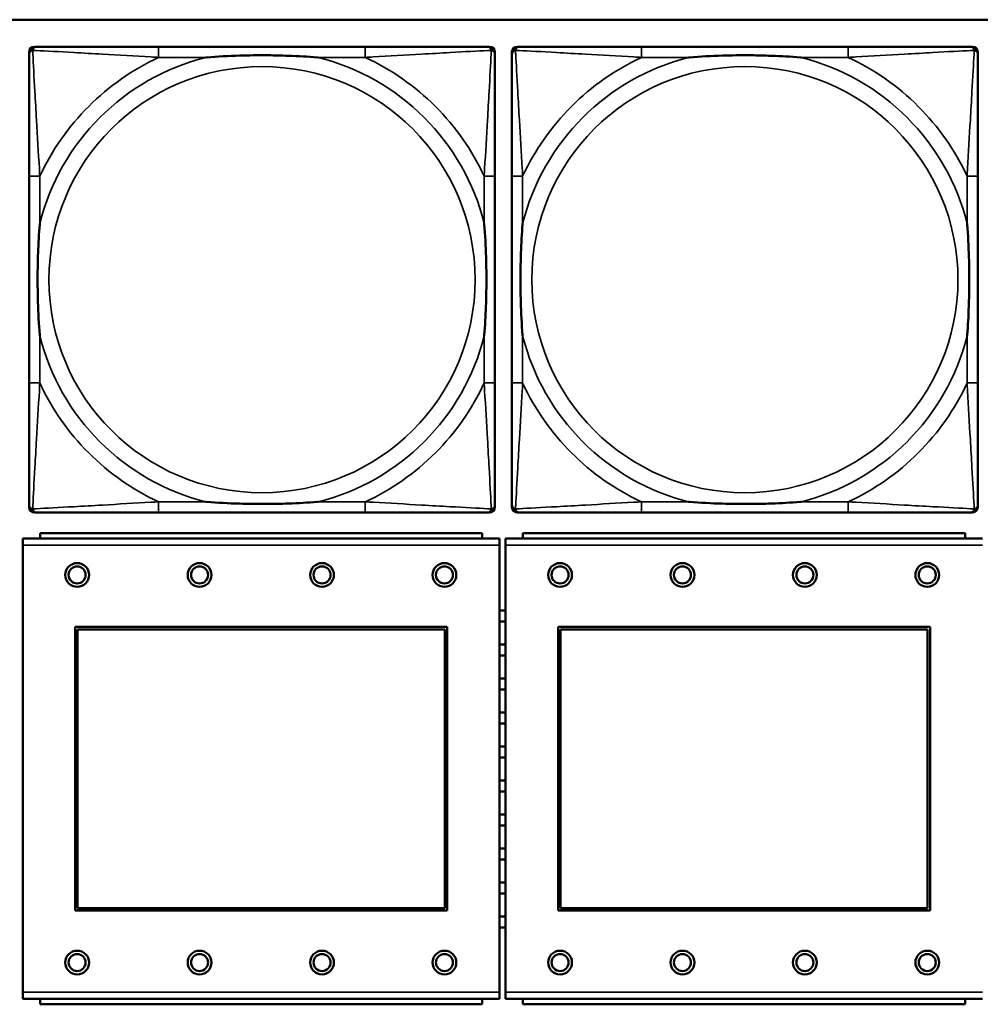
# Model space of a CAD drawing. Header units: inches. Extents: x 3.3 to 44.7, y 1.4 to 39.2.
# Tile 12 of 85: x 23.6 to 25, y 6.3 to 7.8. Entities that reach past the tile are written whole.
import ezdxf

# ---------------------------------------------------------------- set-up
doc = ezdxf.new("R2010")
doc.units = ezdxf.units.IN
doc.header["$MEASUREMENT"] = 0
doc.layers.add('Visible (ANSI)', color=7, linetype='Continuous', lineweight=50)
doc.layers.add('Visible Narrow (ANSI)', color=7, linetype='Continuous', lineweight=35)

msp = doc.modelspace()

# ---------------------------------------------------------------- linework, layer by layer
at = {"layer": 'Visible (ANSI)'}
for p, q in [((22.1344, 7.7637), (33.5485, 7.7637)), ((23.6018, 7.7239), (23.6058, 7.7239)), ((24.0884, 7.7239), (23.7845, 7.7239)), ((24.2672, 7.7239), (24.2711, 7.7239)), ((24.3118, 7.7239), (24.3158, 7.7239)), ((24.7984, 7.7239), (24.4945, 7.7239)), ((24.9772, 7.7239), (24.9811, 7.7239)), ((23.5939, 7.0468), (23.5939, 7.7161)), ((24.279, 7.7161), (24.279, 7.7121)), ((24.3039, 7.0468), (24.3039, 7.7161)), ((24.989, 7.7161), (24.989, 7.7121)), ((23.5939, 7.5334), (23.5939, 7.2295)), ((24.279, 7.2295), (24.279, 7.5334)), ((24.3039, 7.5334), (24.3039, 7.2295)), ((24.989, 7.2295), (24.989, 7.5334)), ((24.2711, 7.0389), (23.6018, 7.0389)), ((23.7845, 7.0389), (24.0884, 7.0389)), ((24.279, 7.0507), (24.279, 7.0468)), ((24.9811, 7.0389), (24.3118, 7.0389)), ((24.4945, 7.0389), (24.7984, 7.0389)), ((24.989, 7.0507), (24.989, 7.0468)), ((24.2602, 7.0087), (23.6102, 7.0087)), ((23.6102, 7.0007), (23.6102, 7.0087)), ((24.2602, 7.0087), (24.2602, 7.0007)), ((24.9702, 7.0087), (24.3202, 7.0087)), ((24.3202, 7.0007), (24.3202, 7.0087)), ((24.9702, 7.0087), (24.9702, 7.0007)), ((24.2857, 7.0007), (23.5847, 7.0007)), ((23.5847, 6.9907), (23.5847, 7.0007)), ((24.2857, 7.0007), (24.2857, 6.9907)), ((24.9957, 7.0007), (24.2947, 7.0007)), ((24.2947, 6.9907), (24.2947, 7.0007)), ((23.5847, 6.9907), (23.5847, 6.3337)), ((24.2857, 6.3337), (24.2857, 6.9907)), ((24.2947, 6.9907), (24.2947, 6.3337)), ((24.2947, 6.8947), (24.2857, 6.8947)), ((24.2947, 6.8787), (24.2857, 6.8787)), ((23.6617, 6.4537), (23.6617, 6.8707)), ((23.6617, 6.8707), (24.2087, 6.8707)), ((23.6653, 6.8671), (24.2051, 6.8671)), ((23.6653, 6.4573), (23.6653, 6.8671)), ((24.2051, 6.8671), (24.2051, 6.4573)), ((24.2087, 6.8707), (24.2087, 6.4537)), ((24.3717, 6.4537), (24.3717, 6.8707)), ((24.3717, 6.8707), (24.9187, 6.8707)), ((24.3753, 6.8671), (24.9151, 6.8671)), ((24.3753, 6.4573), (24.3753, 6.8671)), ((24.9151, 6.8671), (24.9151, 6.4573)), ((24.9187, 6.8707), (24.9187, 6.4537)), ((24.2947, 6.8447), (24.2857, 6.8447)), ((24.2947, 6.8287), (24.2857, 6.8287)), ((24.2947, 6.7947), (24.2857, 6.7947)), ((24.2947, 6.7787), (24.2857, 6.7787)), ((24.2947, 6.7447), (24.2857, 6.7447)), ((24.2947, 6.7287), (24.2857, 6.7287)), ((24.2947, 6.6947), (24.2857, 6.6947)), ((24.2947, 6.6787), (24.2857, 6.6787)), ((24.2947, 6.6447), (24.2857, 6.6447)), ((24.2947, 6.6287), (24.2857, 6.6287)), ((24.2947, 6.5947), (24.2857, 6.5947)), ((24.2947, 6.5787), (24.2857, 6.5787)), ((24.2947, 6.5447), (24.2857, 6.5447)), ((24.2947, 6.5287), (24.2857, 6.5287)), ((24.2947, 6.4947), (24.2857, 6.4947)), ((24.2947, 6.4787), (24.2857, 6.4787)), ((24.2087, 6.4537), (23.6617, 6.4537)), ((24.2051, 6.4573), (23.6653, 6.4573)), ((24.2947, 6.4447), (24.2857, 6.4447)), ((24.9187, 6.4537), (24.3717, 6.4537)), ((24.9151, 6.4573), (24.3753, 6.4573)), ((24.2947, 6.4287), (24.2857, 6.4287)), ((23.5847, 6.3237), (23.5847, 6.3337)), ((24.2857, 6.3337), (24.2857, 6.3237)), ((24.2947, 6.3237), (24.2947, 6.3337)), ((23.5847, 6.3237), (24.2857, 6.3237)), ((23.6102, 6.3237), (23.6102, 6.3157)), ((24.2602, 6.3157), (23.6102, 6.3157)), ((24.2602, 6.3157), (24.2602, 6.3237)), ((24.2947, 6.3237), (24.9957, 6.3237)), ((24.3202, 6.3237), (24.3202, 6.3157)), ((24.9702, 6.3157), (24.3202, 6.3157)), ((24.9702, 6.3157), (24.9702, 6.3237))]:
    msp.add_line(p, q, dxfattribs=at)
for centre, radius in [((23.6647, 6.9471), 0.0175), ((23.8447, 6.9471), 0.0175), ((24.0247, 6.9471), 0.0175), ((24.2047, 6.9471), 0.0175), ((24.3747, 6.9471), 0.0175), ((24.5547, 6.9471), 0.0175), ((24.7347, 6.9471), 0.0175), ((24.9147, 6.9471), 0.0175), ((23.6647, 6.9471), 0.0125), ((23.8447, 6.9471), 0.0125), ((24.0247, 6.9471), 0.0125), ((24.2047, 6.9471), 0.0125), ((24.3747, 6.9471), 0.0125), ((24.5547, 6.9471), 0.0125), ((24.7347, 6.9471), 0.0125), ((24.9147, 6.9471), 0.0125), ((23.6647, 6.3771), 0.0175), ((23.6647, 6.3771), 0.0125), ((23.8447, 6.3771), 0.0175), ((23.8447, 6.3771), 0.0125), ((24.0247, 6.3771), 0.0175), ((24.0247, 6.3771), 0.0125), ((24.2047, 6.3771), 0.0175), ((24.2047, 6.3771), 0.0125), ((24.3747, 6.3771), 0.0175), ((24.3747, 6.3771), 0.0125), ((24.5547, 6.3771), 0.0175), ((24.5547, 6.3771), 0.0125), ((24.7347, 6.3771), 0.0175), ((24.7347, 6.3771), 0.0125), ((24.9147, 6.3771), 0.0175), ((24.9147, 6.3771), 0.0125)]:
    msp.add_circle(centre, radius, dxfattribs=at)
for centre, radius, start, end in [((23.6018, 7.7161), 0.00787, 90, 180), ((23.6058, 7.7121), 0.0118, 90, 180), ((24.2672, 7.7121), 0.0118, 0, 90), ((24.2711, 7.7161), 0.00787, 0, 90), ((24.3118, 7.7161), 0.00787, 90, 180), ((24.3158, 7.7121), 0.0118, 90, 180), ((24.9772, 7.7121), 0.0118, 0, 90), ((24.9811, 7.7161), 0.00787, 0, 90), ((23.6058, 7.0507), 0.0118, 180, 270), ((23.6018, 7.0468), 0.00787, 180, 270), ((24.2672, 7.0507), 0.0118, 270, 360), ((24.2711, 7.0468), 0.00787, 270, 0), ((24.3158, 7.0507), 0.0118, 180, 270), ((24.3118, 7.0468), 0.00787, 180, 270), ((24.9772, 7.0507), 0.0118, 270, 360), ((24.9811, 7.0468), 0.00787, 270, 0)]:
    msp.add_arc(centre, radius, start, end, dxfattribs=at)
for points, knots in [([(23.7845, 7.7239), (23.7809, 7.7239), (23.7773, 7.7239), (23.7737, 7.7239), (23.7405, 7.7239), (23.7068, 7.7239), (23.676, 7.7239), (23.649, 7.7239), (23.6235, 7.7239), (23.61, 7.7239), (23.6084, 7.7239), (23.607, 7.7239), (23.6058, 7.7239)], [0, 0, 0, 0, 0.0272471, 0.0272471, 0.0272471, 0.2790553, 0.2790553, 0.2790553, 0.4988354, 0.4988354, 0.4988354, 0.5252205, 0.5252205, 0.5252205, 0.5252205]), ([(24.2672, 7.7239), (24.2523, 7.7239), (24.2107, 7.7239), (24.17, 7.7239), (24.1435, 7.7239), (24.1156, 7.7239), (24.0884, 7.7239)], [-0.5252205, -0.5252205, -0.5252205, -0.5252205, -0.20743, -0.20743, -0.20743, 0, 0, 0, 0]), ([(24.4945, 7.7239), (24.4909, 7.7239), (24.4873, 7.7239), (24.4837, 7.7239), (24.4505, 7.7239), (24.4168, 7.7239), (24.386, 7.7239), (24.359, 7.7239), (24.3335, 7.7239), (24.32, 7.7239), (24.3184, 7.7239), (24.317, 7.7239), (24.3158, 7.7239)], [0, 0, 0, 0, 0.0272471, 0.0272471, 0.0272471, 0.2790553, 0.2790553, 0.2790553, 0.4988354, 0.4988354, 0.4988354, 0.5252205, 0.5252205, 0.5252205, 0.5252205]), ([(24.9772, 7.7239), (24.9623, 7.7239), (24.9207, 7.7239), (24.88, 7.7239), (24.8535, 7.7239), (24.8256, 7.7239), (24.7984, 7.7239)], [-0.5252205, -0.5252205, -0.5252205, -0.5252205, -0.20743, -0.20743, -0.20743, 0, 0, 0, 0]), ([(23.5939, 7.7121), (23.5939, 7.6972), (23.5939, 7.6556), (23.5939, 7.615), (23.5939, 7.5885), (23.5939, 7.5606), (23.5939, 7.5334)], [-0.5252205, -0.5252205, -0.5252205, -0.5252205, -0.20743, -0.20743, -0.20743, 0, 0, 0, 0]), ([(23.8537, 7.7082), (23.8541, 7.7082), (23.8546, 7.7082), (23.8711, 7.7095), (23.8872, 7.7104), (23.9101, 7.7111), (23.9168, 7.7112), (23.926, 7.7113), (23.9285, 7.7113), (23.9325, 7.7114), (23.9341, 7.7114), (23.9373, 7.7114), (23.9388, 7.7114), (23.9424, 7.7113), (23.9444, 7.7113), (23.9506, 7.7113), (23.9547, 7.7112), (23.9644, 7.711), (23.97, 7.7108), (23.9898, 7.7101), (24.0039, 7.7093), (24.0183, 7.7082), (24.0188, 7.7082), (24.0192, 7.7082)], [-0.416114, -0.416114, -0.416114, -0.416114, -0.4127691, -0.4127691, -0.2896446, -0.2896446, -0.2388934, -0.2388934, -0.2201881, -0.2201881, -0.2080204, -0.2080204, -0.196499, -0.196499, -0.1809939, -0.1809939, -0.149741, -0.149741, -0.1073162, -0.1073162, 0, 0, 0.0033356, 0.0033356, 0.0033356, 0.0033356]), ([(24.279, 7.5334), (24.279, 7.537), (24.279, 7.5405), (24.279, 7.5441), (24.279, 7.5773), (24.279, 7.611), (24.279, 7.6419), (24.279, 7.6689), (24.279, 7.6944), (24.279, 7.7078), (24.279, 7.7095), (24.279, 7.7109), (24.279, 7.7121)], [0, 0, 0, 0, 0.0272471, 0.0272471, 0.0272471, 0.2790553, 0.2790553, 0.2790553, 0.4988354, 0.4988354, 0.4988354, 0.5252205, 0.5252205, 0.5252205, 0.5252205]), ([(24.3039, 7.7121), (24.3039, 7.6972), (24.3039, 7.6556), (24.3039, 7.615), (24.3039, 7.5885), (24.3039, 7.5606), (24.3039, 7.5334)], [-0.5252205, -0.5252205, -0.5252205, -0.5252205, -0.20743, -0.20743, -0.20743, 0, 0, 0, 0]), ([(24.5637, 7.7082), (24.5641, 7.7082), (24.5646, 7.7082), (24.5811, 7.7095), (24.5972, 7.7104), (24.6201, 7.7111), (24.6268, 7.7112), (24.636, 7.7113), (24.6385, 7.7113), (24.6425, 7.7114), (24.6441, 7.7114), (24.6473, 7.7114), (24.6488, 7.7114), (24.6524, 7.7113), (24.6544, 7.7113), (24.6606, 7.7113), (24.6647, 7.7112), (24.6744, 7.711), (24.68, 7.7108), (24.6998, 7.7101), (24.7139, 7.7093), (24.7283, 7.7082), (24.7288, 7.7082), (24.7292, 7.7082)], [-0.416114, -0.416114, -0.416114, -0.416114, -0.4127691, -0.4127691, -0.2896446, -0.2896446, -0.2388934, -0.2388934, -0.2201881, -0.2201881, -0.2080204, -0.2080204, -0.196499, -0.196499, -0.1809939, -0.1809939, -0.149741, -0.149741, -0.1073162, -0.1073162, 0, 0, 0.0033356, 0.0033356, 0.0033356, 0.0033356]), ([(24.989, 7.5334), (24.989, 7.537), (24.989, 7.5405), (24.989, 7.5441), (24.989, 7.5773), (24.989, 7.611), (24.989, 7.6419), (24.989, 7.6689), (24.989, 7.6944), (24.989, 7.7078), (24.989, 7.7095), (24.989, 7.7109), (24.989, 7.7121)], [0, 0, 0, 0, 0.0272471, 0.0272471, 0.0272471, 0.2790553, 0.2790553, 0.2790553, 0.4988354, 0.4988354, 0.4988354, 0.5252205, 0.5252205, 0.5252205, 0.5252205]), ([(23.6097, 7.2987), (23.6097, 7.2991), (23.6096, 7.2995), (23.6084, 7.316), (23.6075, 7.3321), (23.6068, 7.3551), (23.6067, 7.3618), (23.6066, 7.3709), (23.6065, 7.3734), (23.6065, 7.3775), (23.6065, 7.3791), (23.6065, 7.3822), (23.6065, 7.3837), (23.6065, 7.3873), (23.6065, 7.3894), (23.6066, 7.3955), (23.6067, 7.3997), (23.6069, 7.4094), (23.607, 7.415), (23.6077, 7.4348), (23.6085, 7.4488), (23.6096, 7.4633), (23.6097, 7.4637), (23.6097, 7.4642)], [-0.416114, -0.416114, -0.416114, -0.416114, -0.4127691, -0.4127691, -0.2896446, -0.2896446, -0.2388934, -0.2388934, -0.2201881, -0.2201881, -0.2080204, -0.2080204, -0.196499, -0.196499, -0.1809939, -0.1809939, -0.149741, -0.149741, -0.1073162, -0.1073162, 0, 0, 0.0033356, 0.0033356, 0.0033356, 0.0033356]), ([(24.2632, 7.4642), (24.2633, 7.4637), (24.2633, 7.4633), (24.2645, 7.4468), (24.2654, 7.4307), (24.2661, 7.4078), (24.2662, 7.4011), (24.2664, 7.3919), (24.2664, 7.3894), (24.2664, 7.3853), (24.2664, 7.3837), (24.2664, 7.3806), (24.2664, 7.3791), (24.2664, 7.3755), (24.2664, 7.3735), (24.2663, 7.3673), (24.2663, 7.3632), (24.2661, 7.3534), (24.2659, 7.3478), (24.2652, 7.3281), (24.2644, 7.314), (24.2633, 7.2995), (24.2633, 7.2991), (24.2632, 7.2987)], [-0.416114, -0.416114, -0.416114, -0.416114, -0.4127691, -0.4127691, -0.2896446, -0.2896446, -0.2388934, -0.2388934, -0.2201881, -0.2201881, -0.2080204, -0.2080204, -0.196499, -0.196499, -0.1809939, -0.1809939, -0.149741, -0.149741, -0.1073162, -0.1073162, 0, 0, 0.0033356, 0.0033356, 0.0033356, 0.0033356]), ([(24.3197, 7.2987), (24.3197, 7.2991), (24.3196, 7.2995), (24.3184, 7.316), (24.3175, 7.3321), (24.3168, 7.3551), (24.3167, 7.3618), (24.3166, 7.3709), (24.3165, 7.3734), (24.3165, 7.3775), (24.3165, 7.3791), (24.3165, 7.3822), (24.3165, 7.3837), (24.3165, 7.3873), (24.3165, 7.3894), (24.3166, 7.3955), (24.3167, 7.3997), (24.3169, 7.4094), (24.317, 7.415), (24.3177, 7.4348), (24.3185, 7.4488), (24.3196, 7.4633), (24.3197, 7.4637), (24.3197, 7.4642)], [-0.416114, -0.416114, -0.416114, -0.416114, -0.4127691, -0.4127691, -0.2896446, -0.2896446, -0.2388934, -0.2388934, -0.2201881, -0.2201881, -0.2080204, -0.2080204, -0.196499, -0.196499, -0.1809939, -0.1809939, -0.149741, -0.149741, -0.1073162, -0.1073162, 0, 0, 0.0033356, 0.0033356, 0.0033356, 0.0033356]), ([(24.9732, 7.4642), (24.9733, 7.4637), (24.9733, 7.4633), (24.9745, 7.4468), (24.9754, 7.4307), (24.9761, 7.4078), (24.9762, 7.4011), (24.9764, 7.3919), (24.9764, 7.3894), (24.9764, 7.3853), (24.9764, 7.3837), (24.9764, 7.3806), (24.9764, 7.3791), (24.9764, 7.3755), (24.9764, 7.3735), (24.9763, 7.3673), (24.9763, 7.3632), (24.9761, 7.3534), (24.9759, 7.3478), (24.9752, 7.3281), (24.9744, 7.314), (24.9733, 7.2995), (24.9733, 7.2991), (24.9732, 7.2987)], [-0.416114, -0.416114, -0.416114, -0.416114, -0.4127691, -0.4127691, -0.2896446, -0.2896446, -0.2388934, -0.2388934, -0.2201881, -0.2201881, -0.2080204, -0.2080204, -0.196499, -0.196499, -0.1809939, -0.1809939, -0.149741, -0.149741, -0.1073162, -0.1073162, 0, 0, 0.0033356, 0.0033356, 0.0033356, 0.0033356]), ([(23.5939, 7.2295), (23.5939, 7.2022), (23.5939, 7.1744), (23.5939, 7.1478), (23.5939, 7.1072), (23.5939, 7.0656), (23.5939, 7.0507)], [3.9382945, 3.9382945, 3.9382945, 3.9382945, 4.1457245, 4.1457245, 4.1457245, 4.463515, 4.463515, 4.463515, 4.463515]), ([(24.279, 7.0507), (24.279, 7.0656), (24.279, 7.1072), (24.279, 7.1478), (24.279, 7.1744), (24.279, 7.2022), (24.279, 7.2295)], [-0.5252205, -0.5252205, -0.5252205, -0.5252205, -0.20743, -0.20743, -0.20743, 0, 0, 0, 0]), ([(24.3039, 7.2295), (24.3039, 7.2022), (24.3039, 7.1744), (24.3039, 7.1478), (24.3039, 7.1072), (24.3039, 7.0656), (24.3039, 7.0507)], [3.9382945, 3.9382945, 3.9382945, 3.9382945, 4.1457245, 4.1457245, 4.1457245, 4.463515, 4.463515, 4.463515, 4.463515]), ([(24.989, 7.0507), (24.989, 7.0656), (24.989, 7.1072), (24.989, 7.1478), (24.989, 7.1744), (24.989, 7.2022), (24.989, 7.2295)], [-0.5252205, -0.5252205, -0.5252205, -0.5252205, -0.20743, -0.20743, -0.20743, 0, 0, 0, 0]), ([(24.0192, 7.0546), (24.0188, 7.0546), (24.0183, 7.0546), (24.0039, 7.0535), (23.9898, 7.0527), (23.97, 7.052), (23.9644, 7.0518), (23.9547, 7.0516), (23.9506, 7.0516), (23.9444, 7.0515), (23.9424, 7.0515), (23.9388, 7.0515), (23.9373, 7.0515), (23.9341, 7.0515), (23.9325, 7.0515), (23.9285, 7.0515), (23.926, 7.0515), (23.9168, 7.0516), (23.9101, 7.0518), (23.8872, 7.0525), (23.8711, 7.0533), (23.8546, 7.0546), (23.8541, 7.0546), (23.8537, 7.0546)], [-0.4149464, -0.4149464, -0.4149464, -0.4149464, -0.41162, -0.41162, -0.3046026, -0.3046026, -0.2622958, -0.2622958, -0.23113, -0.23113, -0.215668, -0.215668, -0.2041787, -0.2041787, -0.1920448, -0.1920448, -0.1733916, -0.1733916, -0.1227817, -0.1227817, 0, 0, 0.0033356, 0.0033356, 0.0033356, 0.0033356]), ([(24.7292, 7.0546), (24.7288, 7.0546), (24.7283, 7.0546), (24.7139, 7.0535), (24.6998, 7.0527), (24.68, 7.052), (24.6744, 7.0518), (24.6647, 7.0516), (24.6606, 7.0516), (24.6544, 7.0515), (24.6524, 7.0515), (24.6488, 7.0515), (24.6473, 7.0515), (24.6441, 7.0515), (24.6425, 7.0515), (24.6385, 7.0515), (24.636, 7.0515), (24.6268, 7.0516), (24.6201, 7.0518), (24.5972, 7.0525), (24.5811, 7.0533), (24.5646, 7.0546), (24.5641, 7.0546), (24.5637, 7.0546)], [-0.4149464, -0.4149464, -0.4149464, -0.4149464, -0.41162, -0.41162, -0.3046026, -0.3046026, -0.2622958, -0.2622958, -0.23113, -0.23113, -0.215668, -0.215668, -0.2041787, -0.2041787, -0.1920448, -0.1920448, -0.1733916, -0.1733916, -0.1227817, -0.1227817, 0, 0, 0.0033356, 0.0033356, 0.0033356, 0.0033356]), ([(23.6058, 7.0389), (23.6206, 7.0389), (23.6622, 7.0389), (23.7029, 7.0389), (23.7294, 7.0389), (23.7573, 7.0389), (23.7845, 7.0389)], [-0.5252205, -0.5252205, -0.5252205, -0.5252205, -0.20743, -0.20743, -0.20743, 0, 0, 0, 0]), ([(24.0884, 7.0389), (24.1156, 7.0389), (24.1435, 7.0389), (24.17, 7.0389), (24.2107, 7.0389), (24.2523, 7.0389), (24.2672, 7.0389)], [3.9382945, 3.9382945, 3.9382945, 3.9382945, 4.1457245, 4.1457245, 4.1457245, 4.463515, 4.463515, 4.463515, 4.463515]), ([(24.3158, 7.0389), (24.3306, 7.0389), (24.3722, 7.0389), (24.4129, 7.0389), (24.4394, 7.0389), (24.4673, 7.0389), (24.4945, 7.0389)], [-0.5252205, -0.5252205, -0.5252205, -0.5252205, -0.20743, -0.20743, -0.20743, 0, 0, 0, 0]), ([(24.7984, 7.0389), (24.8256, 7.0389), (24.8535, 7.0389), (24.88, 7.0389), (24.9207, 7.0389), (24.9623, 7.0389), (24.9772, 7.0389)], [3.9382945, 3.9382945, 3.9382945, 3.9382945, 4.1457245, 4.1457245, 4.1457245, 4.463515, 4.463515, 4.463515, 4.463515])]:
    msp.add_open_spline(points, degree=3, knots=knots, dxfattribs=at)
at = {"layer": 'Visible Narrow (ANSI)'}
for p, q in [((23.7845, 7.7239), (23.7845, 7.7082)), ((24.0884, 7.7239), (24.0884, 7.7082)), ((24.4945, 7.7239), (24.4945, 7.7082)), ((24.7984, 7.7239), (24.7984, 7.7082)), ((23.7845, 7.7082), (23.8537, 7.7082)), ((24.0192, 7.7082), (24.0884, 7.7082)), ((24.4945, 7.7082), (24.5637, 7.7082)), ((24.7292, 7.7082), (24.7984, 7.7082)), ((23.6097, 7.5334), (23.5939, 7.5334)), ((23.6097, 7.4642), (23.6097, 7.5334)), ((24.279, 7.5334), (24.2632, 7.5334)), ((24.2632, 7.5334), (24.2632, 7.4642)), ((24.3197, 7.5334), (24.3039, 7.5334)), ((24.3197, 7.4642), (24.3197, 7.5334)), ((24.989, 7.5334), (24.9732, 7.5334)), ((24.9732, 7.5334), (24.9732, 7.4642)), ((23.6097, 7.2295), (23.6097, 7.2987)), ((24.2632, 7.2987), (24.2632, 7.2295)), ((24.3197, 7.2295), (24.3197, 7.2987)), ((24.9732, 7.2987), (24.9732, 7.2295)), ((23.6097, 7.2295), (23.5939, 7.2295)), ((24.279, 7.2295), (24.2632, 7.2295)), ((24.3197, 7.2295), (24.3039, 7.2295)), ((24.989, 7.2295), (24.9732, 7.2295)), ((23.7845, 7.0546), (23.7845, 7.0389)), ((23.8537, 7.0546), (23.7845, 7.0546)), ((24.0884, 7.0546), (24.0192, 7.0546)), ((24.0884, 7.0546), (24.0884, 7.0389)), ((24.4945, 7.0546), (24.4945, 7.0389)), ((24.5637, 7.0546), (24.4945, 7.0546)), ((24.7984, 7.0546), (24.7292, 7.0546)), ((24.7984, 7.0546), (24.7984, 7.0389)), ((23.5847, 6.9907), (24.2857, 6.9907)), ((24.2947, 6.9907), (24.9957, 6.9907)), ((24.2857, 6.3337), (23.5847, 6.3337)), ((24.9957, 6.3337), (24.2947, 6.3337))]:
    msp.add_line(p, q, dxfattribs=at)
for centre in [(23.9365, 7.3814), (24.6465, 7.3814)]:
    msp.add_circle(centre, 0.3133, dxfattribs=at)
for centre, radius, start, end in [((23.9365, 7.3814), 0.3371, 104.2103, 165.7897), ((23.9365, 7.3814), 0.3604, 114.9407, 155.0593), ((23.9365, 7.3814), 0.3371, 14.2103, 75.7897), ((23.9365, 7.3814), 0.3604, 24.9407, 65.0593), ((24.6465, 7.3814), 0.3371, 104.2103, 165.7897), ((24.6465, 7.3814), 0.3604, 114.9407, 155.0593), ((24.6465, 7.3814), 0.3371, 14.2103, 75.7897), ((24.6465, 7.3814), 0.3604, 24.9407, 65.0593), ((23.9365, 7.3814), 0.3371, 194.2103, 255.7897), ((23.9365, 7.3814), 0.3371, 284.2103, 345.7897), ((24.6465, 7.3814), 0.3371, 194.2103, 255.7897), ((24.6465, 7.3814), 0.3371, 284.2103, 345.7897), ((23.9365, 7.3814), 0.3604, 204.9407, 245.0593), ((23.9365, 7.3814), 0.3604, 294.9407, 335.0593), ((24.6465, 7.3814), 0.3604, 204.9407, 245.0593), ((24.6465, 7.3814), 0.3604, 294.9407, 335.0593)]:
    msp.add_arc(centre, radius, start, end, dxfattribs=at)
for points, knots in [([(23.5939, 7.7121), (23.5939, 7.7127), (23.594, 7.7133), (23.5943, 7.7143), (23.5944, 7.7147), (23.5948, 7.7154), (23.5949, 7.7156), (23.5952, 7.716), (23.5953, 7.7161), (23.5956, 7.7165), (23.5959, 7.7168), (23.5966, 7.7174), (23.5971, 7.7177), (23.5981, 7.7183), (23.5986, 7.7185), (23.5992, 7.7186)], [-0.02627331, -0.02627331, -0.02627331, -0.02627331, -0.02158775, -0.02158775, -0.01736415, -0.01736415, -0.0147244, -0.0147244, -0.01307456, -0.01307456, -0.00977487, -0.00977487, -0.00449537, -0.00449537, 0.00012419, 0.00012419, 0.00012419, 0.00012419]), ([(23.5992, 7.7186), (23.5994, 7.7192), (23.5996, 7.7198), (23.6002, 7.7208), (23.6005, 7.7213), (23.6011, 7.722), (23.6013, 7.7223), (23.6018, 7.7226), (23.6019, 7.7227), (23.6023, 7.723), (23.6025, 7.7231), (23.6032, 7.7235), (23.6036, 7.7236), (23.6046, 7.7239), (23.6051, 7.7239), (23.6058, 7.7239)], [-0.00012419, -0.00012419, -0.00012419, -0.00012419, 0.00449537, 0.00449537, 0.00977487, 0.00977487, 0.01307456, 0.01307456, 0.0147244, 0.0147244, 0.01736415, 0.01736415, 0.02158775, 0.02158775, 0.02627331, 0.02627331, 0.02627331, 0.02627331]), ([(23.6097, 7.5334), (23.6095, 7.5371), (23.6093, 7.5409), (23.6078, 7.5683), (23.6063, 7.5924), (23.6041, 7.6303), (23.6033, 7.6443), (23.6013, 7.6796), (23.6002, 7.6997), (23.5994, 7.7151), (23.5993, 7.7169), (23.5992, 7.7186)], [0, 0, 0, 0, 0.0278591, 0.0278591, 0.201273, 0.201273, 0.3066357, 0.3066357, 0.475216, 0.475216, 0.5007189, 0.5007189, 0.5007189, 0.5007189]), ([(23.5992, 7.7186), (23.6009, 7.7186), (23.6028, 7.7185), (23.6182, 7.7176), (23.6383, 7.7166), (23.6735, 7.7146), (23.6876, 7.7138), (23.7254, 7.7115), (23.7496, 7.7101), (23.777, 7.7086), (23.7807, 7.7084), (23.7845, 7.7082)], [-0.5007189, -0.5007189, -0.5007189, -0.5007189, -0.475216, -0.475216, -0.3066357, -0.3066357, -0.201273, -0.201273, -0.0278591, -0.0278591, 0, 0, 0, 0]), ([(24.0884, 7.7082), (24.0922, 7.7084), (24.0959, 7.7086), (24.1233, 7.7101), (24.1475, 7.7115), (24.1853, 7.7138), (24.1994, 7.7146), (24.2346, 7.7166), (24.2547, 7.7176), (24.2702, 7.7185), (24.272, 7.7186), (24.2737, 7.7186)], [0, 0, 0, 0, 0.0278591, 0.0278591, 0.201273, 0.201273, 0.3066357, 0.3066357, 0.475216, 0.475216, 0.5007189, 0.5007189, 0.5007189, 0.5007189]), ([(24.2737, 7.7186), (24.2736, 7.7169), (24.2735, 7.7151), (24.2727, 7.6997), (24.2716, 7.6796), (24.2696, 7.6443), (24.2688, 7.6303), (24.2666, 7.5924), (24.2652, 7.5683), (24.2636, 7.5409), (24.2634, 7.5371), (24.2632, 7.5334)], [-0.5007189, -0.5007189, -0.5007189, -0.5007189, -0.475216, -0.475216, -0.3066357, -0.3066357, -0.201273, -0.201273, -0.0278591, -0.0278591, 0, 0, 0, 0]), ([(24.2672, 7.7239), (24.2678, 7.7239), (24.2683, 7.7239), (24.2693, 7.7236), (24.2698, 7.7235), (24.2704, 7.7231), (24.2707, 7.723), (24.271, 7.7227), (24.2712, 7.7226), (24.2716, 7.7223), (24.2718, 7.722), (24.2724, 7.7213), (24.2728, 7.7208), (24.2733, 7.7198), (24.2735, 7.7192), (24.2737, 7.7186)], [-0.02627331, -0.02627331, -0.02627331, -0.02627331, -0.02158775, -0.02158775, -0.01736415, -0.01736415, -0.0147244, -0.0147244, -0.01307456, -0.01307456, -0.00977487, -0.00977487, -0.00449537, -0.00449537, 0.00012419, 0.00012419, 0.00012419, 0.00012419]), ([(24.2737, 7.7186), (24.2743, 7.7185), (24.2748, 7.7183), (24.2759, 7.7177), (24.2764, 7.7174), (24.2771, 7.7168), (24.2773, 7.7165), (24.2777, 7.7161), (24.2778, 7.716), (24.278, 7.7156), (24.2782, 7.7154), (24.2785, 7.7147), (24.2787, 7.7143), (24.2789, 7.7133), (24.279, 7.7127), (24.279, 7.7121)], [-0.00012419, -0.00012419, -0.00012419, -0.00012419, 0.00449537, 0.00449537, 0.00977487, 0.00977487, 0.01307456, 0.01307456, 0.0147244, 0.0147244, 0.01736415, 0.01736415, 0.02158775, 0.02158775, 0.02627331, 0.02627331, 0.02627331, 0.02627331]), ([(24.3039, 7.7121), (24.3039, 7.7127), (24.304, 7.7133), (24.3043, 7.7143), (24.3044, 7.7147), (24.3048, 7.7154), (24.3049, 7.7156), (24.3052, 7.716), (24.3053, 7.7161), (24.3056, 7.7165), (24.3059, 7.7168), (24.3066, 7.7174), (24.3071, 7.7177), (24.3081, 7.7183), (24.3086, 7.7185), (24.3092, 7.7186)], [-0.02627331, -0.02627331, -0.02627331, -0.02627331, -0.02158775, -0.02158775, -0.01736415, -0.01736415, -0.0147244, -0.0147244, -0.01307456, -0.01307456, -0.00977487, -0.00977487, -0.00449537, -0.00449537, 0.00012419, 0.00012419, 0.00012419, 0.00012419]), ([(24.3092, 7.7186), (24.3094, 7.7192), (24.3096, 7.7198), (24.3102, 7.7208), (24.3105, 7.7213), (24.3111, 7.722), (24.3113, 7.7223), (24.3118, 7.7226), (24.3119, 7.7227), (24.3123, 7.723), (24.3125, 7.7231), (24.3132, 7.7235), (24.3136, 7.7236), (24.3146, 7.7239), (24.3151, 7.7239), (24.3158, 7.7239)], [-0.00012419, -0.00012419, -0.00012419, -0.00012419, 0.00449537, 0.00449537, 0.00977487, 0.00977487, 0.01307456, 0.01307456, 0.0147244, 0.0147244, 0.01736415, 0.01736415, 0.02158775, 0.02158775, 0.02627331, 0.02627331, 0.02627331, 0.02627331]), ([(24.3197, 7.5334), (24.3195, 7.5371), (24.3193, 7.5409), (24.3178, 7.5683), (24.3163, 7.5924), (24.3141, 7.6303), (24.3133, 7.6443), (24.3113, 7.6796), (24.3102, 7.6997), (24.3094, 7.7151), (24.3093, 7.7169), (24.3092, 7.7186)], [0, 0, 0, 0, 0.0278591, 0.0278591, 0.201273, 0.201273, 0.3066357, 0.3066357, 0.475216, 0.475216, 0.5007189, 0.5007189, 0.5007189, 0.5007189]), ([(24.3092, 7.7186), (24.3109, 7.7186), (24.3128, 7.7185), (24.3282, 7.7176), (24.3483, 7.7166), (24.3835, 7.7146), (24.3976, 7.7138), (24.4354, 7.7115), (24.4596, 7.7101), (24.487, 7.7086), (24.4907, 7.7084), (24.4945, 7.7082)], [-0.5007189, -0.5007189, -0.5007189, -0.5007189, -0.475216, -0.475216, -0.3066357, -0.3066357, -0.201273, -0.201273, -0.0278591, -0.0278591, 0, 0, 0, 0]), ([(24.7984, 7.7082), (24.8022, 7.7084), (24.8059, 7.7086), (24.8333, 7.7101), (24.8575, 7.7115), (24.8953, 7.7138), (24.9094, 7.7146), (24.9446, 7.7166), (24.9647, 7.7176), (24.9802, 7.7185), (24.982, 7.7186), (24.9837, 7.7186)], [0, 0, 0, 0, 0.0278591, 0.0278591, 0.201273, 0.201273, 0.3066357, 0.3066357, 0.475216, 0.475216, 0.5007189, 0.5007189, 0.5007189, 0.5007189]), ([(24.9837, 7.7186), (24.9836, 7.7169), (24.9835, 7.7151), (24.9827, 7.6997), (24.9816, 7.6796), (24.9796, 7.6443), (24.9788, 7.6303), (24.9766, 7.5924), (24.9752, 7.5683), (24.9736, 7.5409), (24.9734, 7.5371), (24.9732, 7.5334)], [-0.5007189, -0.5007189, -0.5007189, -0.5007189, -0.475216, -0.475216, -0.3066357, -0.3066357, -0.201273, -0.201273, -0.0278591, -0.0278591, 0, 0, 0, 0]), ([(24.9772, 7.7239), (24.9778, 7.7239), (24.9783, 7.7239), (24.9793, 7.7236), (24.9798, 7.7235), (24.9804, 7.7231), (24.9807, 7.723), (24.981, 7.7227), (24.9812, 7.7226), (24.9816, 7.7223), (24.9818, 7.722), (24.9824, 7.7213), (24.9828, 7.7208), (24.9833, 7.7198), (24.9835, 7.7192), (24.9837, 7.7186)], [-0.02627331, -0.02627331, -0.02627331, -0.02627331, -0.02158775, -0.02158775, -0.01736415, -0.01736415, -0.0147244, -0.0147244, -0.01307456, -0.01307456, -0.00977487, -0.00977487, -0.00449537, -0.00449537, 0.00012419, 0.00012419, 0.00012419, 0.00012419]), ([(24.9837, 7.7186), (24.9843, 7.7185), (24.9848, 7.7183), (24.9859, 7.7177), (24.9864, 7.7174), (24.9871, 7.7168), (24.9873, 7.7165), (24.9877, 7.7161), (24.9878, 7.716), (24.988, 7.7156), (24.9882, 7.7154), (24.9885, 7.7147), (24.9887, 7.7143), (24.9889, 7.7133), (24.989, 7.7127), (24.989, 7.7121)], [-0.00012419, -0.00012419, -0.00012419, -0.00012419, 0.00449537, 0.00449537, 0.00977487, 0.00977487, 0.01307456, 0.01307456, 0.0147244, 0.0147244, 0.01736415, 0.01736415, 0.02158775, 0.02158775, 0.02627331, 0.02627331, 0.02627331, 0.02627331]), ([(23.5992, 7.0442), (23.5993, 7.0459), (23.5994, 7.0477), (23.6002, 7.0631), (23.6013, 7.0833), (23.6033, 7.1185), (23.6041, 7.1326), (23.6063, 7.1704), (23.6078, 7.1946), (23.6093, 7.2219), (23.6095, 7.2257), (23.6097, 7.2295)], [-4.4390134, -4.4390134, -4.4390134, -4.4390134, -4.4135105, -4.4135105, -4.2449302, -4.2449302, -4.1395675, -4.1395675, -3.9661536, -3.9661536, -3.9382945, -3.9382945, -3.9382945, -3.9382945]), ([(24.2632, 7.2295), (24.2634, 7.2257), (24.2636, 7.2219), (24.2652, 7.1946), (24.2666, 7.1704), (24.2688, 7.1326), (24.2696, 7.1185), (24.2716, 7.0833), (24.2727, 7.0631), (24.2735, 7.0477), (24.2736, 7.0459), (24.2737, 7.0442)], [0, 0, 0, 0, 0.0278591, 0.0278591, 0.201273, 0.201273, 0.3066357, 0.3066357, 0.475216, 0.475216, 0.5007189, 0.5007189, 0.5007189, 0.5007189]), ([(24.3092, 7.0442), (24.3093, 7.0459), (24.3094, 7.0477), (24.3102, 7.0631), (24.3113, 7.0833), (24.3133, 7.1185), (24.3141, 7.1326), (24.3163, 7.1704), (24.3178, 7.1946), (24.3193, 7.2219), (24.3195, 7.2257), (24.3197, 7.2295)], [-4.4390134, -4.4390134, -4.4390134, -4.4390134, -4.4135105, -4.4135105, -4.2449302, -4.2449302, -4.1395675, -4.1395675, -3.9661536, -3.9661536, -3.9382945, -3.9382945, -3.9382945, -3.9382945]), ([(24.9732, 7.2295), (24.9734, 7.2257), (24.9736, 7.2219), (24.9752, 7.1946), (24.9766, 7.1704), (24.9788, 7.1326), (24.9796, 7.1185), (24.9816, 7.0833), (24.9827, 7.0631), (24.9835, 7.0477), (24.9836, 7.0459), (24.9837, 7.0442)], [0, 0, 0, 0, 0.0278591, 0.0278591, 0.201273, 0.201273, 0.3066357, 0.3066357, 0.475216, 0.475216, 0.5007189, 0.5007189, 0.5007189, 0.5007189]), ([(23.7845, 7.0546), (23.7807, 7.0544), (23.777, 7.0542), (23.7496, 7.0527), (23.7254, 7.0513), (23.6876, 7.0491), (23.6735, 7.0483), (23.6383, 7.0463), (23.6182, 7.0452), (23.6028, 7.0444), (23.6009, 7.0443), (23.5992, 7.0442)], [0, 0, 0, 0, 0.0278591, 0.0278591, 0.201273, 0.201273, 0.3066357, 0.3066357, 0.475216, 0.475216, 0.5007189, 0.5007189, 0.5007189, 0.5007189]), ([(24.2737, 7.0442), (24.272, 7.0443), (24.2702, 7.0444), (24.2547, 7.0452), (24.2346, 7.0463), (24.1994, 7.0483), (24.1853, 7.0491), (24.1475, 7.0513), (24.1233, 7.0527), (24.0959, 7.0542), (24.0922, 7.0544), (24.0884, 7.0546)], [-4.4390134, -4.4390134, -4.4390134, -4.4390134, -4.4135105, -4.4135105, -4.2449302, -4.2449302, -4.1395675, -4.1395675, -3.9661536, -3.9661536, -3.9382945, -3.9382945, -3.9382945, -3.9382945]), ([(24.4945, 7.0546), (24.4907, 7.0544), (24.487, 7.0542), (24.4596, 7.0527), (24.4354, 7.0513), (24.3976, 7.0491), (24.3835, 7.0483), (24.3483, 7.0463), (24.3282, 7.0452), (24.3128, 7.0444), (24.3109, 7.0443), (24.3092, 7.0442)], [0, 0, 0, 0, 0.0278591, 0.0278591, 0.201273, 0.201273, 0.3066357, 0.3066357, 0.475216, 0.475216, 0.5007189, 0.5007189, 0.5007189, 0.5007189]), ([(24.9837, 7.0442), (24.982, 7.0443), (24.9802, 7.0444), (24.9647, 7.0452), (24.9446, 7.0463), (24.9094, 7.0483), (24.8953, 7.0491), (24.8575, 7.0513), (24.8333, 7.0527), (24.8059, 7.0542), (24.8022, 7.0544), (24.7984, 7.0546)], [-4.4390134, -4.4390134, -4.4390134, -4.4390134, -4.4135105, -4.4135105, -4.2449302, -4.2449302, -4.1395675, -4.1395675, -3.9661536, -3.9661536, -3.9382945, -3.9382945, -3.9382945, -3.9382945]), ([(23.5992, 7.0442), (23.5986, 7.0444), (23.5981, 7.0446), (23.5971, 7.0451), (23.5966, 7.0454), (23.5959, 7.046), (23.5956, 7.0463), (23.5953, 7.0467), (23.5952, 7.0468), (23.5949, 7.0472), (23.5948, 7.0475), (23.5944, 7.0481), (23.5943, 7.0486), (23.594, 7.0495), (23.5939, 7.0501), (23.5939, 7.0507)], [-0.00012419, -0.00012419, -0.00012419, -0.00012419, 0.00449537, 0.00449537, 0.00977487, 0.00977487, 0.01307456, 0.01307456, 0.0147244, 0.0147244, 0.01736415, 0.01736415, 0.02158775, 0.02158775, 0.02627331, 0.02627331, 0.02627331, 0.02627331]), ([(23.6058, 7.0389), (23.6051, 7.0389), (23.6046, 7.039), (23.6036, 7.0392), (23.6032, 7.0394), (23.6025, 7.0397), (23.6023, 7.0399), (23.6019, 7.0401), (23.6018, 7.0402), (23.6013, 7.0406), (23.6011, 7.0408), (23.6005, 7.0415), (23.6002, 7.042), (23.5996, 7.0431), (23.5994, 7.0436), (23.5992, 7.0442)], [-0.02627331, -0.02627331, -0.02627331, -0.02627331, -0.02158775, -0.02158775, -0.01736415, -0.01736415, -0.0147244, -0.0147244, -0.01307456, -0.01307456, -0.00977487, -0.00977487, -0.00449537, -0.00449537, 0.00012419, 0.00012419, 0.00012419, 0.00012419]), ([(24.2737, 7.0442), (24.2735, 7.0436), (24.2733, 7.0431), (24.2728, 7.042), (24.2724, 7.0415), (24.2718, 7.0408), (24.2716, 7.0406), (24.2712, 7.0402), (24.271, 7.0401), (24.2707, 7.0399), (24.2704, 7.0397), (24.2698, 7.0394), (24.2693, 7.0392), (24.2683, 7.039), (24.2678, 7.0389), (24.2672, 7.0389)], [-0.00012419, -0.00012419, -0.00012419, -0.00012419, 0.00449537, 0.00449537, 0.00977487, 0.00977487, 0.01307456, 0.01307456, 0.0147244, 0.0147244, 0.01736415, 0.01736415, 0.02158775, 0.02158775, 0.02627331, 0.02627331, 0.02627331, 0.02627331]), ([(24.279, 7.0507), (24.279, 7.0501), (24.2789, 7.0495), (24.2787, 7.0486), (24.2785, 7.0481), (24.2782, 7.0475), (24.278, 7.0472), (24.2778, 7.0468), (24.2777, 7.0467), (24.2773, 7.0463), (24.2771, 7.046), (24.2764, 7.0454), (24.2759, 7.0451), (24.2748, 7.0446), (24.2743, 7.0444), (24.2737, 7.0442)], [-0.02627331, -0.02627331, -0.02627331, -0.02627331, -0.02158775, -0.02158775, -0.01736415, -0.01736415, -0.0147244, -0.0147244, -0.01307456, -0.01307456, -0.00977487, -0.00977487, -0.00449537, -0.00449537, 0.00012419, 0.00012419, 0.00012419, 0.00012419]), ([(24.3092, 7.0442), (24.3086, 7.0444), (24.3081, 7.0446), (24.3071, 7.0451), (24.3066, 7.0454), (24.3059, 7.046), (24.3056, 7.0463), (24.3053, 7.0467), (24.3052, 7.0468), (24.3049, 7.0472), (24.3048, 7.0475), (24.3044, 7.0481), (24.3043, 7.0486), (24.304, 7.0495), (24.3039, 7.0501), (24.3039, 7.0507)], [-0.00012419, -0.00012419, -0.00012419, -0.00012419, 0.00449537, 0.00449537, 0.00977487, 0.00977487, 0.01307456, 0.01307456, 0.0147244, 0.0147244, 0.01736415, 0.01736415, 0.02158775, 0.02158775, 0.02627331, 0.02627331, 0.02627331, 0.02627331]), ([(24.3158, 7.0389), (24.3151, 7.0389), (24.3146, 7.039), (24.3136, 7.0392), (24.3132, 7.0394), (24.3125, 7.0397), (24.3123, 7.0399), (24.3119, 7.0401), (24.3118, 7.0402), (24.3113, 7.0406), (24.3111, 7.0408), (24.3105, 7.0415), (24.3102, 7.042), (24.3096, 7.0431), (24.3094, 7.0436), (24.3092, 7.0442)], [-0.02627331, -0.02627331, -0.02627331, -0.02627331, -0.02158775, -0.02158775, -0.01736415, -0.01736415, -0.0147244, -0.0147244, -0.01307456, -0.01307456, -0.00977487, -0.00977487, -0.00449537, -0.00449537, 0.00012419, 0.00012419, 0.00012419, 0.00012419]), ([(24.9837, 7.0442), (24.9835, 7.0436), (24.9833, 7.0431), (24.9828, 7.042), (24.9824, 7.0415), (24.9818, 7.0408), (24.9816, 7.0406), (24.9812, 7.0402), (24.981, 7.0401), (24.9807, 7.0399), (24.9804, 7.0397), (24.9798, 7.0394), (24.9793, 7.0392), (24.9783, 7.039), (24.9778, 7.0389), (24.9772, 7.0389)], [-0.00012419, -0.00012419, -0.00012419, -0.00012419, 0.00449537, 0.00449537, 0.00977487, 0.00977487, 0.01307456, 0.01307456, 0.0147244, 0.0147244, 0.01736415, 0.01736415, 0.02158775, 0.02158775, 0.02627331, 0.02627331, 0.02627331, 0.02627331]), ([(24.989, 7.0507), (24.989, 7.0501), (24.9889, 7.0495), (24.9887, 7.0486), (24.9885, 7.0481), (24.9882, 7.0475), (24.988, 7.0472), (24.9878, 7.0468), (24.9877, 7.0467), (24.9873, 7.0463), (24.9871, 7.046), (24.9864, 7.0454), (24.9859, 7.0451), (24.9848, 7.0446), (24.9843, 7.0444), (24.9837, 7.0442)], [-0.02627331, -0.02627331, -0.02627331, -0.02627331, -0.02158775, -0.02158775, -0.01736415, -0.01736415, -0.0147244, -0.0147244, -0.01307456, -0.01307456, -0.00977487, -0.00977487, -0.00449537, -0.00449537, 0.00012419, 0.00012419, 0.00012419, 0.00012419])]:
    msp.add_open_spline(points, degree=3, knots=knots, dxfattribs=at)

doc.saveas('drawing.dxf')
